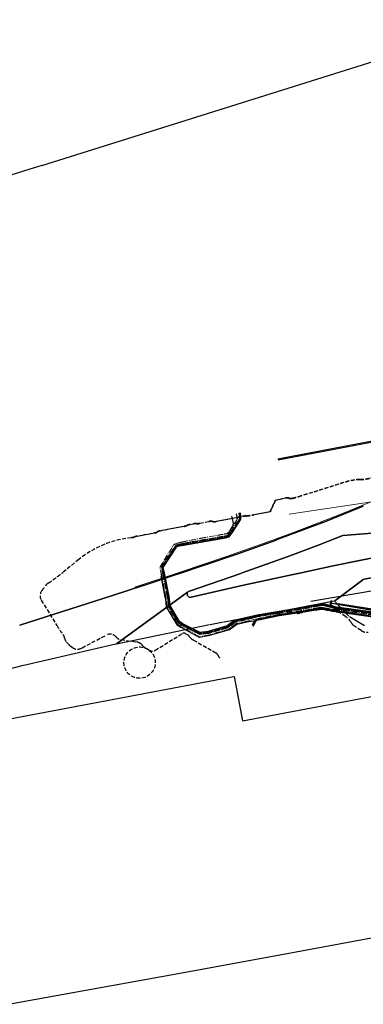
# Model space of a CAD drawing. Extents: x 3503739 to 3504470, y 5375172 to 5375561.
# Tile 2 of 142: x 3503987 to 3504093, y 5375247 to 5375551. Entities that reach past the tile are written whole.
import ezdxf

# ---------------------------------------------------------------- set-up
doc = ezdxf.new("R2010")
doc.units = 0
doc.header["$MEASUREMENT"] = 0
doc.linetypes.add('2', pattern=[3.4, 1.2, -0.5, 1.2, -0.5])
doc.linetypes.add('202', pattern=[2.6399999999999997, 1.75, -0.38, 0.13, -0.38])
for name, color, linetype in [('1WB_LICHT_KSR', 7, 'Continuous'), ('4WB_BESTAND_1_BA', 7, 'Continuous'), ('4WB_G_LEITUNG', 7, 'Continuous'), ('4WB_WV_LEITUNG', 7, 'Continuous'), ('68_BT_ZAUN', 7, 'Continuous'), ('_4WP_KANCAD_', 7, 'Continuous'), ('_4WP_STADT_BEW_S', 7, 'Continuous'), ('_4WP_STADT_FTT1', 7, 'Continuous'), ('K_FLURSTUECKE', 7, 'Continuous'), ('KMB_AUFBETON', 7, 'Continuous')]:
    doc.layers.add(name, color=color, linetype=linetype)

msp = doc.modelspace()

# ---------------------------------------------------------------- linework, layer by layer
at = {"layer": '1WB_LICHT_KSR', "color": 190, "linetype": 'Continuous', "lineweight": 30}
for points in [[(3504097.025424, 5375367.876626), (3504085.013424, 5375369.556626), (3504081.646424, 5375370.386626), (3504080.658424, 5375370.566626), (3504079.349424, 5375370.336626), (3504073.689424, 5375369.316626), (3504066.631424, 5375368.086626), (3504060.473424, 5375367.046626), (3504056.834424, 5375366.246626), (3504053.368424, 5375365.386626), (3504051.174424, 5375363.706626), (3504045.316424, 5375361.976626), (3504042.748424, 5375361.684626), (3504042.657424, 5375361.673626), (3504037.429424, 5375364.311626), (3504036.423424, 5375365.021626), (3504033.447424, 5375370.040626), (3504033.278424, 5375372.102626), (3504033.154424, 5375372.856626), (3504031.838424, 5375379.606626), (3504031.349424, 5375381.826626), (3504035.462424, 5375388.047626), (3504035.711424, 5375388.310626), (3504036.324424, 5375388.485626), (3504037.748424, 5375388.775626), (3504050.582424, 5375391.015626), (3504051.732424, 5375391.310626), (3504052.361424, 5375392.117626), (3504052.670424, 5375392.503626), (3504054.768424, 5375395.762626), (3504055.334424, 5375396.761626), (3504055.388424, 5375397.562626), (3504055.130424, 5375398.695626)], [(3504097.018424, 5375367.827626), (3504085.006424, 5375369.506626), (3504081.637424, 5375370.337626), (3504080.658424, 5375370.515626), (3504079.358424, 5375370.287626), (3504073.698424, 5375369.267626), (3504066.639424, 5375368.037626), (3504060.481424, 5375366.997626), (3504056.846424, 5375366.197626), (3504053.390424, 5375365.340626), (3504051.197424, 5375363.661626), (3504045.326424, 5375361.927626), (3504042.842424, 5375361.645626), (3504037.489424, 5375364.332626), (3504036.461424, 5375365.056626), (3504033.496424, 5375370.056626), (3504033.328424, 5375372.106626), (3504033.203424, 5375372.866626), (3504031.887424, 5375379.616626), (3504031.402424, 5375381.816626), (3504035.501424, 5375388.016626), (3504035.738424, 5375388.266626), (3504036.336424, 5375388.436626), (3504037.757424, 5375388.726626), (3504050.591424, 5375390.966626), (3504051.761424, 5375391.266626), (3504052.400424, 5375392.086626), (3504052.712424, 5375392.476626), (3504054.811424, 5375395.736626), (3504055.383424, 5375396.746626), (3504055.438424, 5375397.566626), (3504055.179424, 5375398.706626)]]:
    msp.add_lwpolyline(points, dxfattribs=at)
at = {"layer": '4WB_BESTAND_1_BA', "color": 250, "linetype": '202', "lineweight": 20}
for points in [[(3504096.537424, 5375367.075626), (3504085.429424, 5375368.675626), (3504081.394424, 5375369.314626), (3504080.324424, 5375369.476626), (3504079.501424, 5375369.374626), (3504074.083424, 5375368.464626), (3504067.163424, 5375367.334626), (3504060.695424, 5375366.044626), (3504057.223424, 5375365.170626), (3504054.005424, 5375364.468626), (3504052.289424, 5375363.206626), (3504051.790424, 5375362.776626), (3504045.689424, 5375361.001626), (3504042.580424, 5375360.381626), (3504042.234424, 5375360.515626), (3504036.933424, 5375363.450626), (3504036.652424, 5375363.627626), (3504035.834424, 5375364.142626), (3504035.587424, 5375364.565626), (3504032.453424, 5375369.680626), (3504032.239424, 5375372.016626), (3504032.102424, 5375372.612626), (3504030.876424, 5375379.214626), (3504030.314424, 5375381.808626), (3504034.543424, 5375388.696626), (3504034.857424, 5375389.038626), (3504035.959424, 5375389.380626), (3504037.286424, 5375389.695626), (3504042.943424, 5375390.813626), (3504050.317424, 5375392.140626), (3504051.016424, 5375392.264626), (3504051.544424, 5375392.585626), (3504051.874424, 5375393.050626), (3504053.946424, 5375396.214626), (3504054.274424, 5375396.818626), (3504054.182424, 5375397.448626), (3504053.933424, 5375398.314626)], [(3504096.530424, 5375367.026626), (3504085.422424, 5375368.626626), (3504081.387424, 5375369.265626), (3504080.323424, 5375369.426626), (3504079.508424, 5375369.325626), (3504074.091424, 5375368.415626), (3504067.172424, 5375367.285626), (3504060.705424, 5375365.995626), (3504057.234424, 5375365.121626), (3504054.026424, 5375364.421626), (3504052.319424, 5375363.165626), (3504051.812424, 5375362.730626), (3504045.701424, 5375360.952626), (3504042.750424, 5375360.363626), (3504042.258424, 5375360.559626), (3504036.958424, 5375363.493626), (3504036.685424, 5375363.665626), (3504035.861424, 5375364.184626), (3504035.627424, 5375364.596626), (3504032.502424, 5375369.696626), (3504032.289424, 5375372.019626), (3504032.151424, 5375372.621626), (3504030.925424, 5375379.224626), (3504030.367424, 5375381.799626), (3504034.583424, 5375388.666626), (3504034.885424, 5375388.994626), (3504035.972424, 5375389.332626), (3504037.301424, 5375389.646626), (3504042.952424, 5375390.764626), (3504050.318424, 5375392.089626), (3504051.034424, 5375392.216626), (3504051.579424, 5375392.548626), (3504051.915424, 5375393.022626), (3504054.033424, 5375396.164626), (3504054.378424, 5375396.800626), (3504054.280424, 5375397.470626), (3504054.029424, 5375398.342626)], [(3504096.948424, 5375367.337626), (3504084.936424, 5375369.006626), (3504083.234424, 5375369.528626), (3504081.559424, 5375369.945626), (3504080.658424, 5375370.107626), (3504079.430424, 5375369.895626), (3504073.770424, 5375368.875626), (3504066.703424, 5375367.645626), (3504060.557424, 5375366.605626), (3504059.108424, 5375366.234626), (3504056.947424, 5375365.756626), (3504053.588424, 5375364.926626), (3504051.404424, 5375363.256626), (3504045.416424, 5375361.486626), (3504043.208424, 5375361.230626), (3504042.481424, 5375361.144626), (3504037.177424, 5375363.816626), (3504036.005424, 5375364.636626), (3504032.908424, 5375369.864626), (3504032.728424, 5375372.058626), (3504032.615424, 5375372.746626), (3504031.299424, 5375379.496626), (3504030.766424, 5375381.936626), (3504035.033424, 5375388.388626), (3504035.414424, 5375388.794626), (3504036.192424, 5375389.024626), (3504037.649424, 5375389.314626), (3504050.483424, 5375391.554626), (3504050.748424, 5375391.621626), (3504051.413424, 5375391.794626), (3504051.602424, 5375392.036626), (3504052.117424, 5375392.572626), (3504052.292424, 5375392.746626), (3504054.424424, 5375395.970626), (3504054.942424, 5375396.881626), (3504054.988424, 5375397.530626), (3504054.738424, 5375398.607626)], [(3504096.941424, 5375367.288626), (3504084.929424, 5375368.956626), (3504083.222424, 5375369.479626), (3504081.549424, 5375369.896626), (3504080.658424, 5375370.056626), (3504079.439424, 5375369.846626), (3504073.779424, 5375368.826626), (3504066.711424, 5375367.596626), (3504060.567424, 5375366.556626), (3504059.131424, 5375366.187626), (3504056.958424, 5375365.707626), (3504053.610424, 5375364.880626), (3504051.427424, 5375363.211626), (3504045.426424, 5375361.437626), (3504043.208424, 5375361.180626), (3504042.649424, 5375361.115626), (3504037.203424, 5375363.859626), (3504036.043424, 5375364.671626), (3504032.957424, 5375369.880626), (3504032.778424, 5375372.062626), (3504032.664424, 5375372.756626), (3504031.348424, 5375379.506626), (3504030.819424, 5375381.926626), (3504035.072424, 5375388.357626), (3504035.441424, 5375388.750626), (3504036.204424, 5375388.975626), (3504037.658424, 5375389.265626), (3504050.492424, 5375391.505626), (3504051.442424, 5375391.750626), (3504051.638424, 5375392.001626), (3504052.153424, 5375392.537626), (3504052.334424, 5375392.719626), (3504054.467424, 5375395.944626), (3504054.991424, 5375396.866626), (3504055.038424, 5375397.534626), (3504054.787424, 5375398.618626)], [(3504096.934424, 5375367.239626), (3504084.922424, 5375368.906626), (3504083.210424, 5375369.430626), (3504081.539424, 5375369.847626), (3504080.658424, 5375370.005626), (3504079.448424, 5375369.797626), (3504073.788424, 5375368.777626), (3504066.719424, 5375367.547626), (3504060.577424, 5375366.507626), (3504059.137424, 5375366.139626), (3504056.978424, 5375365.658626), (3504053.632424, 5375364.834626), (3504051.450424, 5375363.166626), (3504045.436424, 5375361.388626), (3504043.218424, 5375361.131626), (3504042.819424, 5375361.085626), (3504042.658424, 5375361.166626), (3504037.229424, 5375363.902626), (3504036.081424, 5375364.706626), (3504033.006424, 5375369.896626), (3504032.828424, 5375372.066626), (3504032.713424, 5375372.766626), (3504031.397424, 5375379.516626), (3504030.872424, 5375381.916626), (3504035.111424, 5375388.326626), (3504035.468424, 5375388.706626), (3504036.216424, 5375388.926626), (3504037.667424, 5375389.216626), (3504050.501424, 5375391.456626), (3504051.471424, 5375391.706626), (3504051.746424, 5375391.896626), (3504052.261424, 5375392.432626), (3504052.460424, 5375392.638626), (3504054.596424, 5375395.866626), (3504055.138424, 5375396.821626), (3504055.188424, 5375397.546626), (3504054.934424, 5375398.651626)], [(3504054.836424, 5375398.629626), (3504055.088424, 5375397.538626), (3504055.040424, 5375396.851626), (3504054.510424, 5375395.918626), (3504052.376424, 5375392.692626), (3504052.189424, 5375392.502626), (3504051.674424, 5375391.966626), (3504051.500424, 5375391.662626), (3504050.510424, 5375391.407626), (3504037.676424, 5375389.167626), (3504036.228424, 5375388.877626), (3504035.495424, 5375388.662626), (3504035.150424, 5375388.295626), (3504030.925424, 5375381.906626), (3504031.446424, 5375379.526626), (3504032.762424, 5375372.776626), (3504032.878424, 5375372.070626), (3504033.055424, 5375369.912626), (3504036.119424, 5375364.741626), (3504037.255424, 5375363.945626), (3504042.505424, 5375361.298626), (3504043.182424, 5375361.377626), (3504045.386424, 5375361.633626), (3504051.335424, 5375363.391626), (3504053.522424, 5375365.064626), (3504056.914424, 5375365.903626), (3504059.048424, 5375366.374626), (3504060.527424, 5375366.752626), (3504066.679424, 5375367.792626), (3504073.743424, 5375369.022626), (3504079.403424, 5375370.042626), (3504080.658424, 5375370.260626), (3504081.589424, 5375370.092626), (3504083.270424, 5375369.675626), (3504084.957424, 5375369.156626), (3504096.969424, 5375367.484626)], [(3504096.962424, 5375367.435626), (3504084.950424, 5375369.106626), (3504083.258424, 5375369.626626), (3504081.579424, 5375370.043626), (3504080.658424, 5375370.209626), (3504079.412424, 5375369.993626), (3504073.752424, 5375368.973626), (3504066.687424, 5375367.743626), (3504060.537424, 5375366.703626), (3504059.034424, 5375366.320626), (3504056.925424, 5375365.854626), (3504053.544424, 5375365.018626), (3504051.358424, 5375363.346626), (3504045.396424, 5375361.584626), (3504042.676424, 5375361.268626), (3504037.268424, 5375363.996626), (3504036.157424, 5375364.776626), (3504033.104424, 5375369.928626), (3504032.928424, 5375372.074626), (3504032.811424, 5375372.786626), (3504031.495424, 5375379.536626), (3504030.978424, 5375381.896626), (3504035.189424, 5375388.264626), (3504035.522424, 5375388.618626), (3504036.240424, 5375388.828626), (3504037.685424, 5375389.118626), (3504050.519424, 5375391.358626), (3504051.529424, 5375391.618626), (3504051.710424, 5375391.931626), (3504052.225424, 5375392.467626), (3504052.418424, 5375392.665626), (3504054.553424, 5375395.892626), (3504055.089424, 5375396.836626), (3504055.138424, 5375397.542626), (3504054.885424, 5375398.640626)], [(3504096.955424, 5375367.386626), (3504084.943424, 5375369.056626), (3504083.246424, 5375369.577626), (3504081.569424, 5375369.994626), (3504080.658424, 5375370.158626), (3504079.421424, 5375369.944626), (3504073.761424, 5375368.924626), (3504066.695424, 5375367.694626), (3504060.547424, 5375366.654626), (3504059.024424, 5375366.266626), (3504056.936424, 5375365.805626), (3504053.566424, 5375364.972626), (3504051.381424, 5375363.301626), (3504045.406424, 5375361.535626), (3504043.165424, 5375361.275626), (3504042.846424, 5375361.238626), (3504042.685424, 5375361.321626), (3504037.307424, 5375364.031626), (3504036.195424, 5375364.811626), (3504033.153424, 5375369.944626), (3504032.978424, 5375372.078626), (3504032.860424, 5375372.796626), (3504031.544424, 5375379.546626), (3504031.031424, 5375381.886626), (3504035.228424, 5375388.233626), (3504035.549424, 5375388.574626), (3504036.252424, 5375388.779626), (3504037.694424, 5375389.069626), (3504050.528424, 5375391.309626), (3504051.558424, 5375391.574626), (3504051.781424, 5375391.860626), (3504052.502424, 5375392.611626), (3504054.639424, 5375395.840626), (3504055.187424, 5375396.806626), (3504055.238424, 5375397.550626), (3504054.983424, 5375398.662626)], [(3504096.983424, 5375367.582626), (3504084.971424, 5375369.256626), (3504083.294424, 5375369.773626), (3504081.609424, 5375370.190626), (3504080.658424, 5375370.362626), (3504079.385424, 5375370.140626), (3504073.725424, 5375369.120626), (3504066.663424, 5375367.890626), (3504060.507424, 5375366.850626), (3504056.881424, 5375366.050626), (3504053.456424, 5375365.202626), (3504051.266424, 5375363.526626), (3504045.356424, 5375361.780626), (3504043.191424, 5375361.528626), (3504042.529424, 5375361.456626), (3504037.333424, 5375364.074626), (3504036.233424, 5375364.846626), (3504033.202424, 5375369.960626), (3504033.028424, 5375372.082626), (3504032.909424, 5375372.806626), (3504031.593424, 5375379.556626), (3504031.084424, 5375381.876626), (3504035.267424, 5375388.202626), (3504035.576424, 5375388.530626), (3504036.264424, 5375388.730626), (3504037.703424, 5375389.020626), (3504050.537424, 5375391.260626), (3504051.587424, 5375391.530626), (3504051.788424, 5375391.788626), (3504052.544424, 5375392.584626), (3504054.682424, 5375395.814626), (3504055.236424, 5375396.791626), (3504055.288424, 5375397.554626), (3504055.032424, 5375398.673626)], [(3504096.976424, 5375367.533626), (3504084.964424, 5375369.206626), (3504083.282424, 5375369.724626), (3504081.599424, 5375370.141626), (3504080.658424, 5375370.311626), (3504079.394424, 5375370.091626), (3504073.734424, 5375369.071626), (3504066.671424, 5375367.841626), (3504060.517424, 5375366.801626), (3504056.892424, 5375366.001626), (3504053.478424, 5375365.156626), (3504051.289424, 5375363.481626), (3504045.366424, 5375361.731626), (3504042.703424, 5375361.421626), (3504037.337424, 5375364.131626), (3504036.271424, 5375364.881626), (3504033.251424, 5375369.976626), (3504033.078424, 5375372.086626), (3504032.958424, 5375372.815626), (3504031.642424, 5375379.566626), (3504031.137424, 5375381.866626), (3504035.306424, 5375388.171626), (3504035.603424, 5375388.486626), (3504036.276424, 5375388.681626), (3504037.712424, 5375388.971626), (3504050.546424, 5375391.211626), (3504051.616424, 5375391.486626), (3504051.817424, 5375391.743626), (3504052.586424, 5375392.557626), (3504054.725424, 5375395.788626), (3504055.285424, 5375396.776626), (3504055.338424, 5375397.558626), (3504055.081424, 5375398.684626)], [(3504097.011424, 5375367.778626), (3504084.999424, 5375369.456626), (3504081.628424, 5375370.288626), (3504080.658424, 5375370.464626), (3504079.367424, 5375370.238626), (3504073.707424, 5375369.218626), (3504066.647424, 5375367.988626), (3504060.489424, 5375366.948626), (3504056.858424, 5375366.148626), (3504053.412424, 5375365.294626), (3504051.220424, 5375363.616626), (3504045.336424, 5375361.878626), (3504042.878424, 5375361.599626), (3504042.730424, 5375361.580626), (3504042.642424, 5375361.568626), (3504037.411424, 5375364.203626), (3504036.347424, 5375364.951626), (3504033.349424, 5375370.008626), (3504033.178424, 5375372.094626), (3504033.056424, 5375372.836626), (3504031.740424, 5375379.586626), (3504031.243424, 5375381.846626), (3504035.384424, 5375388.109626), (3504035.657424, 5375388.398626), (3504036.300424, 5375388.583626), (3504037.730424, 5375388.873626), (3504050.564424, 5375391.113626), (3504051.674424, 5375391.398626), (3504051.814424, 5375391.578626), (3504051.843424, 5375391.615626), (3504053.034424, 5375395.229626), (3504052.952424, 5375395.992626), (3504052.438424, 5375398.040626)], [(3504097.004424, 5375367.729626), (3504084.992424, 5375369.406626), (3504081.619424, 5375370.239626), (3504080.658424, 5375370.413626), (3504079.376424, 5375370.189626), (3504073.716424, 5375369.169626), (3504066.655424, 5375367.939626), (3504060.497424, 5375366.899626), (3504056.870424, 5375366.099626), (3504053.434424, 5375365.248626), (3504051.243424, 5375363.571626), (3504045.346424, 5375361.829626), (3504042.810424, 5375361.540626), (3504042.605424, 5375361.643626), (3504037.437424, 5375364.246626), (3504036.385424, 5375364.986626), (3504033.398424, 5375370.024626), (3504033.228424, 5375372.098626), (3504033.105424, 5375372.846626), (3504031.789424, 5375379.596626), (3504031.296424, 5375381.836626), (3504035.423424, 5375388.078626), (3504035.684424, 5375388.354626), (3504036.312424, 5375388.534626), (3504037.739424, 5375388.824626), (3504050.573424, 5375391.064626), (3504050.876424, 5375391.141626), (3504051.703424, 5375391.354626), (3504051.891424, 5375391.595626), (3504053.084424, 5375395.223626), (3504053.002424, 5375396.000626), (3504052.486424, 5375398.052626)]]:
    msp.add_lwpolyline(points, dxfattribs=at)
at = {"layer": '4WB_BESTAND_1_BA', "color": 7, "linetype": 'Continuous', "lineweight": 9}
for points in [[(3504096.251424, 5375366.396626), (3504085.337424, 5375368.026626), (3504081.317424, 5375368.775626), (3504080.313424, 5375368.926626), (3504079.578424, 5375368.835626), (3504074.171424, 5375367.925626), (3504067.262424, 5375366.795626), (3504060.805424, 5375365.505626), (3504057.289424, 5375364.876626), (3504054.131424, 5375364.186626), (3504051.900424, 5375362.546626), (3504045.749424, 5375360.756626), (3504042.540424, 5375360.116626), (3504036.835424, 5375363.276626), (3504035.706424, 5375363.986626), (3504032.257424, 5375369.616626), (3504032.039424, 5375371.996626), (3504031.906424, 5375372.576626), (3504030.680424, 5375379.176626)], [(3504096.258424, 5375366.445626), (3504085.344424, 5375368.075626), (3504081.324424, 5375368.824626), (3504080.314424, 5375368.976626), (3504079.571424, 5375368.884626), (3504074.163424, 5375367.974626), (3504067.253424, 5375366.844626), (3504060.795424, 5375365.554626), (3504057.267424, 5375364.974626), (3504054.089424, 5375364.280626), (3504052.408424, 5375363.044626), (3504051.878424, 5375362.592626), (3504045.737424, 5375360.805626), (3504042.548424, 5375360.169626), (3504036.859424, 5375363.320626), (3504036.577424, 5375363.497626), (3504035.743424, 5375364.022626), (3504032.306424, 5375369.632626), (3504032.089424, 5375372.001626), (3504031.955424, 5375372.585626), (3504030.729424, 5375379.185626)], [(3504058.894424, 5375364.058626), (3504059.348424, 5375364.908626), (3504059.578424, 5375365.275626), (3504059.941424, 5375365.536626), (3504060.755424, 5375365.750626), (3504067.217424, 5375367.040626), (3504074.131424, 5375368.170626), (3504079.543424, 5375369.080626), (3504080.318424, 5375369.176626), (3504081.352424, 5375369.020626), (3504085.379424, 5375368.320626), (3504096.293424, 5375366.690626)], [(3504058.938424, 5375364.034626), (3504059.392424, 5375364.884626), (3504059.648424, 5375365.201626), (3504059.981424, 5375365.442626), (3504060.785424, 5375365.603626), (3504067.244424, 5375366.893626), (3504074.155424, 5375368.023626), (3504079.564424, 5375368.933626), (3504080.315424, 5375369.026626), (3504081.331424, 5375368.873626), (3504085.358424, 5375368.173626), (3504096.272424, 5375366.543626)], [(3504096.307424, 5375366.788626), (3504085.393424, 5375368.418626), (3504081.366424, 5375369.118626), (3504080.320424, 5375369.276626), (3504079.529424, 5375369.178626), (3504074.115424, 5375368.268626), (3504067.199424, 5375367.138626), (3504060.735424, 5375365.848626), (3504060.236424, 5375365.632626), (3504059.872424, 5375365.192626), (3504059.635424, 5375364.770626), (3504059.024424, 5375363.680626)], [(3504096.300424, 5375366.739626), (3504085.386424, 5375368.369626), (3504081.359424, 5375369.069626), (3504080.319424, 5375369.226626), (3504079.536424, 5375369.129626), (3504074.123424, 5375368.219626), (3504067.208424, 5375367.089626), (3504060.745424, 5375365.799626), (3504060.267424, 5375365.591626), (3504059.913424, 5375365.164626), (3504059.679424, 5375364.746626), (3504059.068424, 5375363.656626)], [(3504096.286424, 5375366.641626), (3504085.372424, 5375368.271626), (3504081.345424, 5375368.971626), (3504080.317424, 5375369.126626), (3504079.550424, 5375369.031626), (3504074.139424, 5375368.121626), (3504067.226424, 5375366.991626), (3504060.765424, 5375365.701626), (3504060.298424, 5375365.550626), (3504059.954424, 5375365.136626), (3504059.723424, 5375364.722626), (3504059.112424, 5375363.632626)], [(3504059.156424, 5375363.608626), (3504059.767424, 5375364.698626), (3504059.995424, 5375365.108626), (3504060.329424, 5375365.509626), (3504060.775424, 5375365.652626), (3504067.235424, 5375366.942626), (3504074.147424, 5375368.072626), (3504079.557424, 5375368.982626), (3504080.316424, 5375369.076626), (3504081.338424, 5375368.922626), (3504085.365424, 5375368.222626), (3504096.279424, 5375366.592626)]]:
    msp.add_lwpolyline(points, dxfattribs=at)
at = {"layer": '4WB_BESTAND_1_BA', "color": 116, "linetype": 'Continuous', "lineweight": 9}
for points in [[(3504096.975424, 5375367.532626), (3504084.949424, 5375369.209626), (3504083.027424, 5375370.118626), (3504083.129424, 5375371.190626), (3504083.209424, 5375371.531626), (3504083.403424, 5375371.485626), (3504083.327424, 5375371.158626), (3504083.239424, 5375370.238626), (3504085.007424, 5375369.403626), (3504097.005424, 5375367.730626)], [(3504096.982424, 5375367.581626), (3504084.955424, 5375369.259626), (3504083.133424, 5375370.178626), (3504083.228424, 5375371.174626), (3504083.306424, 5375371.508626), (3504083.500424, 5375371.462626), (3504083.426424, 5375371.142626), (3504083.345424, 5375370.296626), (3504085.015424, 5375369.453626), (3504097.012424, 5375367.779626)]]:
    msp.add_lwpolyline(points, dxfattribs=at)
at = {"layer": '4WB_BESTAND_1_BA', "color": 251, "linetype": 'Continuous', "lineweight": 9}
for points in [[(3504096.990424, 5375367.631626), (3504084.978424, 5375369.306626), (3504083.133424, 5375370.178626), (3504083.228424, 5375371.174626), (3504083.306424, 5375371.508626)], [(3504096.997424, 5375367.680626), (3504084.985424, 5375369.356626), (3504083.239424, 5375370.237626), (3504083.327424, 5375371.158626), (3504083.403424, 5375371.485626)]]:
    msp.add_lwpolyline(points, dxfattribs=at)
at = {"layer": '4WB_G_LEITUNG', "color": 6, "linetype": 'Continuous', "lineweight": 20}
for points in [[(3504085.477022, 5375370.552271), (3504097.382144, 5375368.712098), (3504103.165621, 5375368.061031), (3504109.273827, 5375369.242619), (3504121.004451, 5375371.492547), (3504132.564514, 5375373.562379), (3504133.715774, 5375373.742107), (3504134.949279, 5375373.882278), (3504140.444214, 5375375.05269), (3504152.250807, 5375377.262614), (3504164.059892, 5375379.592631), (3504175.87536, 5375381.84253), (3504187.575884, 5375383.912622), (3504199.259576, 5375386.372768), (3504204.956924, 5375387.532635), (3504211.049755, 5375388.662233), (3504223.010935, 5375390.112376), (3504223.230729, 5375390.16302), (3504230.398603, 5375391.802077), (3504234.777996, 5375392.12174), (3504242.124074, 5375392.541688), (3504246.703503, 5375392.721665), (3504246.978423, 5375392.731662)], [(3504246.974425, 5375392.84159), (3504246.699345, 5375392.831587), (3504242.118774, 5375392.651564), (3504234.770852, 5375392.231512), (3504230.382245, 5375391.911175), (3504223.206119, 5375390.270232), (3504222.991913, 5375390.220876), (3504211.033093, 5375388.771019), (3504204.935924, 5375387.640617), (3504199.237272, 5375386.480484), (3504187.554964, 5375384.02063), (3504175.855488, 5375381.950722), (3504164.038956, 5375379.700621), (3504152.230041, 5375377.370638), (3504140.422634, 5375375.160562), (3504134.931569, 5375373.990974), (3504133.701074, 5375373.851145), (3504132.546334, 5375373.670873), (3504120.984397, 5375371.600705), (3504109.253021, 5375369.350633), (3504103.161227, 5375368.172221), (3504097.396704, 5375368.821154), (3504085.493826, 5375370.660981)]]:
    msp.add_lwpolyline(points, dxfattribs=at)
at = {"layer": '4WB_WV_LEITUNG', "color": 4, "linetype": 'Continuous', "lineweight": 20}
for points in [[(3504082.938043, 5375370.735036), (3504094.793781, 5375368.697626), (3504103.105561, 5375367.465286), (3504109.300255, 5375368.87841), (3504121.159475, 5375371.277848), (3504132.997116, 5375373.107947), (3504133.820536, 5375373.288478), (3504134.419579, 5375373.419487), (3504140.448165, 5375374.748175), (3504150.942349, 5375376.648028), (3504162.866021, 5375379.018161)], [(3504082.965142, 5375370.892724), (3504094.819067, 5375368.855626), (3504103.099287, 5375367.627966), (3504109.266593, 5375369.034842), (3504121.131373, 5375371.435404), (3504132.967732, 5375373.265305), (3504133.786312, 5375373.444774), (3504134.385269, 5375373.575765), (3504140.416683, 5375374.905077), (3504150.912499, 5375376.805224), (3504162.834827, 5375379.175091)]]:
    msp.add_lwpolyline(points, dxfattribs=at)
at = {"layer": '68_BT_ZAUN', "color": 7, "linetype": 'Continuous', "lineweight": 13}
msp.add_polyline3d([(3504162.866795, 5375436.534733, 321.741278), (3504132.136404, 5375419.266783, 321.092139), (3504128.215764, 5375416.808856, 321.084705), (3504114.563391, 5375410.337316, 321.230278), (3504100.660953, 5375404.186059, 321.201917), (3504089.107753, 5375399.378363, 321.252727), (3504084.449896, 5375397.5376, 321.253581), (3504071.623193, 5375392.613922, 321.247405), (3504062.947043, 5375389.444566, 321.347052), (3504050.609208, 5375385.097579, 321.401194), (3504036.918852, 5375380.481637, 321.402177), (3504022.553482, 5375375.752551, 321.376423)], dxfattribs=at)
msp.add_polyline3d([(3504162.866795, 5375436.534733, 321.741278), (3504132.136404, 5375419.266783, 321.092139), (3504128.215764, 5375416.808856, 321.084705), (3504114.563391, 5375410.337316, 321.230278), (3504100.660953, 5375404.186059, 321.201917), (3504089.107753, 5375399.378363, 321.252727), (3504084.449896, 5375397.5376, 321.253581), (3504071.623193, 5375392.613922, 321.247405), (3504062.947043, 5375389.444566, 321.347052), (3504050.609208, 5375385.097579, 321.401194), (3504036.918852, 5375380.481637, 321.402177), (3504022.553482, 5375375.752551, 321.376423)], dxfattribs=at)
at = {"layer": '_4WP_KANCAD_', "color": 1, "linetype": 'Continuous', "lineweight": 13}
for points in [[(3504066.899579, 5375414.912468), (3504130.736972, 5375427.071362), (3504130.643421, 5375427.562532), (3504066.806028, 5375415.403638)], [(3504066.915754, 5375415.017346), (3504130.683377, 5375427.162952), (3504130.627246, 5375427.457654), (3504066.859623, 5375415.312048)]]:
    msp.add_lwpolyline(points, dxfattribs=at)
at = {"layer": '_4WP_STADT_BEW_S', "color": 5, "linetype": 'Continuous', "lineweight": 30}
msp.add_lwpolyline([(3504096.339622, 5375374.525685), (3504077.010394, 5375371.316472)], dxfattribs=at)
at = {"layer": '_4WP_STADT_FTT1', "color": 1, "linetype": '2', "lineweight": 30}
for points in [[(3504097.160882, 5375409.821489, -0.06268734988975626), (3504092.272336, 5375408.923266, 0.0617328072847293), (3504087.262363, 5375408.012576), (3504073.286633, 5375403.641534, -0.02570921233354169), (3504071.365697, 5375403.14753, -0.0961795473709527), (3504070.374634, 5375403.139068, -0.01031230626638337), (3504070.269618, 5375403.160778, 0.1033307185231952), (3504069.247403, 5375403.179741), (3504068.304206, 5375403.000905), (3504066.115333, 5375402.528503), (3504064.522848, 5375399.009386), (3504059.541769, 5375398.060389, -0.01518754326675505), (3504057.102741, 5375397.672056, 0.01518725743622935), (3504054.663763, 5375397.283728), (3504047.794878, 5375395.975065, -0.08551193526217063), (3504046.659873, 5375395.955024, 0.08551551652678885), (3504045.524821, 5375395.934991), (3504042.686595, 5375395.394251, -0.04475703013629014), (3504041.687532, 5375395.295211, 0.04453379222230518), (3504040.688436, 5375395.196609), (3504039.745239, 5375395.017773, 0.04519223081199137), (3504038.779592, 5375394.742495, -0.0449689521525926), (3504037.814075, 5375394.466798), (3504030.42008, 5375393.058091, 0.04090043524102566), (3504030.026554, 5375392.949171, 0.04619688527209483), (3504029.610286, 5375392.75111, -0.0872621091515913), (3504028.800493, 5375392.444129), (3504023.312157, 5375391.39849, 0.02878727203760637), (3504022.430306, 5375391.177236, -0.05063671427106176), (3504021.542777, 5375390.995307, 0.1463922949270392), (3504005.27607, 5375384.276149), (3504000.317574, 5375380.246432, -0.02518644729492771), (3503995.852321, 5375376.97728, 0.1073730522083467), (3503994.776431, 5375375.879362, -0.03149485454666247), (3503993.858772, 5375374.605611, 0.3193365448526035), (3503993.658751, 5375371.714668), (3503998.4465, 5375363.890265, 0.02821114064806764), (3504000.382861, 5375361.093215, -0.1246540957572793), (3504000.876538, 5375359.9694, 0.143393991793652), (3504001.488606, 5375358.704672), (3504002.132776, 5375357.992884, 0.0434700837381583), (3504002.450733, 5375357.697662), (3504003.281132, 5375357.051251, 0.287939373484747), (3504005.926594, 5375356.783838), (3504006.301887, 5375356.970376), (3504013.735311, 5375360.888055, -0.3481576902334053), (3504016.787498, 5375360.3168, 0.1796322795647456), (3504018.314964, 5375359.483107), (3504022.958201, 5375358.809153, -0.1007468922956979), (3504024.250394, 5375358.344837, -0.02222726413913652), (3504024.440936, 5375358.2306, -0.06206815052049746), (3504024.910432, 5375357.828272), (3504025.427633, 5375357.259921, 0.1072572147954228), (3504026.161193, 5375356.73757, -0.05832492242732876), (3504026.954778, 5375356.281514, 172679.0451979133), (3504026.954868, 5375356.281447, 0.306983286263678), (3504028.916924, 5375356.198335), (3504037.358597, 5375361.41317, -0.2712456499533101), (3504038.217384, 5375361.433709), (3504039.135115, 5375360.925377, -0.2542783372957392), (3504039.25564, 5375360.736077, 0.1681882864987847), (3504039.350139, 5375360.514002), (3504040.087138, 5375359.699642, 0.1333739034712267), (3504040.390472, 5375359.505197, -0.05315034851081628), (3504040.730741, 5375359.356848), (3504047.711612, 5375355.384578, -0.1739832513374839), (3504048.298259, 5375354.700601, 0.09356928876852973), (3504048.875195, 5375353.763386)], [(3504021.532695, 5375391.094795, 0.05083268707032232), (3504022.415941, 5375391.276206, -0.02897734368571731), (3504023.293442, 5375391.496723), (3504028.781777, 5375392.542362, 0.08726218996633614), (3504029.559179, 5375392.837064, -0.08726221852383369), (3504030.401365, 5375393.156324), (3504037.795445, 5375394.565047, 0.04496895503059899), (3504038.760963, 5375394.840744, -0.04519219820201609), (3504039.72661, 5375395.116022), (3504040.669807, 5375395.294858, -0.04453521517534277), (3504041.668872, 5375395.393455, 0.04475844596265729), (3504042.667904, 5375395.492489), (3504045.506106, 5375396.033224, -0.08551544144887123), (3504046.641157, 5375396.053258, 0.02565206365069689), (3504046.982186, 5375396.018468, 0.0597288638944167), (3504047.776162, 5375396.073299), (3504054.645048, 5375397.381961, -0.01518726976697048), (3504057.084026, 5375397.770289, 0.01518757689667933), (3504059.523054, 5375398.158622), (3504064.453143, 5375399.097905), (3504066.045004, 5375402.615644), (3504068.285577, 5375403.099154), (3504069.228774, 5375403.27799, -0.1033306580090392), (3504070.291877, 5375403.258269, 0.1065976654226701), (3504071.3458, 5375403.24553, 0.02570918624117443), (3504073.256781, 5375403.736974), (3504087.232513, 5375408.108017, -0.06173279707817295), (3504092.266688, 5375409.023106, 0.06268737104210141), (3504097.13067, 5375409.916816, -0.01308651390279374)], [(3504094.738001, 5375361.836498, -0.1974609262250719), (3504092.616079, 5375362.274113), (3504090.092069, 5375363.976128, -0.05463815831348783), (3504089.473182, 5375364.816397, 0.1133585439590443), (3504087.825503, 5375366.578852), (3504086.016661, 5375367.798609), (3504081.293841, 5375368.678556), (3504080.311767, 5375368.826163), (3504079.592624, 5375368.737136), (3504074.542781, 5375367.885392, 0.006234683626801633), (3504073.660773, 5375367.72529, -0.01460498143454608), (3504072.776566, 5375367.580036)]]:
    msp.add_lwpolyline(points, format="xyb", dxfattribs=at)
at = {"layer": 'K_FLURSTUECKE', "color": 252, "linetype": 'Continuous', "lineweight": 30}
for p, q in [((3503993.825054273, 5375506.054720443), (3504137.434945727, 5375551.085279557)), ((3503993.825054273, 5375506.054720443), (3504137.434945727, 5375551.085279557)), ((3504080.504653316, 5375395.605847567), (3504093.255346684, 5375400.694152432)), ((3504093.255346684, 5375400.694152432), (3504080.504653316, 5375395.605847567)), ((3504080.504653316, 5375395.605847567), (3504093.255346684, 5375400.694152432)), ((3504093.255346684, 5375400.694152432), (3504080.504653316, 5375395.605847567)), ((3504066.304774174, 5375390.285535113), (3504080.475225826, 5375395.594464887)), ((3504080.475225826, 5375395.594464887), (3504066.304774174, 5375390.285535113)), ((3504066.304774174, 5375390.285535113), (3504080.475225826, 5375395.594464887)), ((3504080.475225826, 5375395.594464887), (3504066.304774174, 5375390.285535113)), ((3504086.895301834, 5375391.654266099), (3504079.644698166, 5375388.8257339)), ((3504079.644698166, 5375388.8257339), (3504086.895301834, 5375391.654266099)), ((3504086.895301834, 5375391.654266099), (3504079.644698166, 5375388.8257339)), ((3504079.644698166, 5375388.8257339), (3504086.895301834, 5375391.654266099)), ((3504098.584273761, 5375392.598735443), (3504086.92572624, 5375391.661264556)), ((3504086.92572624, 5375391.661264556), (3504098.584273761, 5375392.598735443)), ((3504098.584273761, 5375392.598735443), (3504086.92572624, 5375391.661264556)), ((3504086.92572624, 5375391.661264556), (3504098.584273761, 5375392.598735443)), ((3504054.174854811, 5375385.945314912), (3504066.275145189, 5375390.274685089)), ((3504066.275145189, 5375390.274685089), (3504054.174854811, 5375385.945314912)), ((3504054.174854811, 5375385.945314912), (3504066.275145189, 5375390.274685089)), ((3504066.275145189, 5375390.274685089), (3504054.174854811, 5375385.945314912)), ((3504079.615230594, 5375388.814452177), (3504069.714769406, 5375385.095547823)), ((3504069.714769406, 5375385.095547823), (3504079.615230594, 5375388.814452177)), ((3504079.615230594, 5375388.814452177), (3504069.714769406, 5375385.095547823)), ((3504069.714769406, 5375385.095547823), (3504079.615230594, 5375388.814452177)), ((3504044.344924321, 5375382.575116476), (3504054.145075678, 5375385.934883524)), ((3504054.145075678, 5375385.934883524), (3504044.344924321, 5375382.575116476)), ((3504044.344924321, 5375382.575116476), (3504054.145075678, 5375385.934883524)), ((3504054.145075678, 5375385.934883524), (3504044.344924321, 5375382.575116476)), ((3504069.685146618, 5375385.084681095), (3504055.444853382, 5375379.985318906)), ((3504055.444853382, 5375379.985318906), (3504069.685146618, 5375385.084681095)), ((3504069.685146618, 5375385.084681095), (3504055.444853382, 5375379.985318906)), ((3504055.444853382, 5375379.985318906), (3504069.685146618, 5375385.084681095)), ((3504083.965448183, 5375382.263204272), (3504106.304551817, 5375386.896795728)), ((3504106.304551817, 5375386.896795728), (3504083.965448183, 5375382.263204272)), ((3504083.965448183, 5375382.263204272), (3504106.304551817, 5375386.896795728)), ((3504106.304551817, 5375386.896795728), (3504083.965448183, 5375382.263204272)), ((3504035.764951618, 5375379.685036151), (3504044.315048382, 5375382.564963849)), ((3504044.315048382, 5375382.564963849), (3504035.764951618, 5375379.685036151)), ((3504035.764951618, 5375379.685036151), (3504044.315048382, 5375382.564963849)), ((3504044.315048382, 5375382.564963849), (3504035.764951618, 5375379.685036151)), ((3504073.095438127, 5375379.973252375), (3504083.934561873, 5375382.256747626)), ((3504083.934561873, 5375382.256747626), (3504073.095438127, 5375379.973252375)), ((3504073.095438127, 5375379.973252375), (3504083.934561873, 5375382.256747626)), ((3504083.934561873, 5375382.256747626), (3504073.095438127, 5375379.973252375)), ((3504025.254981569, 5375376.214946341), (3504035.735018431, 5375379.675053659)), ((3504035.735018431, 5375379.675053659), (3504025.254981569, 5375376.214946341)), ((3504025.254981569, 5375376.214946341), (3504035.735018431, 5375379.675053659)), ((3504035.735018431, 5375379.675053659), (3504025.254981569, 5375376.214946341)), ((3504055.415074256, 5375379.974887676), (3504039.474925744, 5375374.515112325)), ((3504039.474925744, 5375374.515112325), (3504055.415074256, 5375379.974887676)), ((3504055.415074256, 5375379.974887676), (3504039.474925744, 5375374.515112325)), ((3504039.474925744, 5375374.515112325), (3504055.415074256, 5375379.974887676)), ((3504056.225418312, 5375376.313345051), (3504073.064581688, 5375379.966654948)), ((3504073.064581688, 5375379.966654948), (3504056.225418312, 5375376.313345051)), ((3504056.225418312, 5375376.313345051), (3504073.064581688, 5375379.966654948)), ((3504073.064581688, 5375379.966654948), (3504056.225418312, 5375376.313345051)), ((3504107.434540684, 5375380.946849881), (3504093.135459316, 5375378.033150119)), ((3504093.135459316, 5375378.033150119), (3504107.434540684, 5375380.946849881)), ((3504107.434540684, 5375380.946849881), (3504093.135459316, 5375378.033150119)), ((3504093.135459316, 5375378.033150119), (3504107.434540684, 5375380.946849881)), ((3504015.705006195, 5375373.114871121), (3504025.224993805, 5375376.205128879)), ((3504025.224993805, 5375376.205128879), (3504015.705006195, 5375373.114871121)), ((3504015.705006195, 5375373.114871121), (3504025.224993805, 5375376.205128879)), ((3504025.224993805, 5375376.205128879), (3504015.705006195, 5375373.114871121)), ((3504040.015387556, 5375372.643483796), (3504056.194612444, 5375376.306516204)), ((3504056.194612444, 5375376.306516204), (3504040.015387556, 5375372.643483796)), ((3504040.015387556, 5375372.643483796), (3504056.194612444, 5375376.306516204)), ((3504056.194612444, 5375376.306516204), (3504040.015387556, 5375372.643483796)), ((3504093.107449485, 5375378.020439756), (3504084.469549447, 5375371.440596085)), ((3504084.469549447, 5375371.440596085), (3504093.107449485, 5375378.020439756)), ((3504093.107449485, 5375378.020439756), (3504084.469549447, 5375371.440596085)), ((3504084.469549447, 5375371.440596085), (3504093.107449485, 5375378.020439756)), ((3503987.01870029, 5375363.952360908), (3504015.674970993, 5375373.105199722)), ((3504015.674970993, 5375373.105199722), (3503987.01870029, 5375363.952360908)), ((3503987.01870029, 5375363.952360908), (3504015.674970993, 5375373.105199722)), ((3504015.674970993, 5375373.105199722), (3503987.01870029, 5375363.952360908)), ((3504038.927223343, 5375374.12074415), (3504016.920982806, 5375358.178666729)), ((3504016.920982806, 5375358.178666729), (3504038.927223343, 5375374.12074415)), ((3504038.927223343, 5375374.12074415), (3504016.920982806, 5375358.178666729)), ((3504016.920982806, 5375358.178666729), (3504038.927223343, 5375374.12074415)), ((3504084.291739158, 5375371.361431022), (3504050.198260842, 5375364.918568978)), ((3504084.291739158, 5375371.361431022), (3504050.198260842, 5375364.918568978)), ((3504088.791544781, 5375366.692896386), (3504084.458455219, 5375371.307103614)), ((3504088.791544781, 5375366.692896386), (3504084.458455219, 5375371.307103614)), ((3504093.663756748, 5375363.800617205), (3504088.946243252, 5375366.569382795)), ((3504093.663756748, 5375363.800617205), (3504088.946243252, 5375366.569382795)), ((3504045.682055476, 5375364.059828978), (3504016.937944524, 5375358.140171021)), ((3504045.682055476, 5375364.059828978), (3504016.937944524, 5375358.140171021)), ((3504050.00175422, 5375364.881351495), (3504045.87824578, 5375364.098648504)), ((3504050.00175422, 5375364.881351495), (3504045.87824578, 5375364.098648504)), ((3504016.742555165, 5375358.09753883), (3503988.217444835, 5375351.52246117)), ((3504016.742555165, 5375358.09753883), (3503988.217444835, 5375351.52246117)), ((3503988.023192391, 5375351.474934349), (3503959.579329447, 5375344.110183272)), ((3503988.023192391, 5375351.474934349), (3503959.579329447, 5375344.110183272)), ((3503963.969911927, 5375331.187585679), (3504053.171758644, 5375348.141328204)), ((3503963.969911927, 5375331.187585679), (3504053.171758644, 5375348.141328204)), ((3504053.288471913, 5375348.061720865), (3504055.857085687, 5375334.395505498)), ((3504053.288471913, 5375348.061720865), (3504055.857085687, 5375334.395505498)), ((3504055.875503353, 5375334.382925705), (3504104.224496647, 5375343.507074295)), ((3504055.875503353, 5375334.382925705), (3504104.224496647, 5375343.507074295)), ((3504149.51, 5375277.15), (3504071.33, 5375262.68)), ((3504149.51, 5375277.15), (3504071.33, 5375262.68)), ((3504071.33, 5375262.68), (3504038.24, 5375256.66)), ((3504071.33, 5375262.68), (3504038.24, 5375256.66)), ((3504038.24, 5375256.66), (3503984.009969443, 5375246.787276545)), ((3504038.24, 5375256.66), (3503984.009969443, 5375246.787276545))]:
    msp.add_line(p, q, dxfattribs=at)
for centre, radius, start, end in [((3504386.169139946, 5374260.93706306), 1305.47, 107.4913388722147, 108.4657046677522), ((3504386.169139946, 5374260.93706306), 1305.47, 107.4913388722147, 108.4657046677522), ((3504039.73400707, 5375373.57281711), 0.97, 145.8732240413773, 284.9835846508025), ((3504039.734007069, 5375373.57281711), 0.97, 145.8732239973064, 284.9835847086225), ((3504039.73400707, 5375373.57281711), 0.97, 145.8732240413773, 284.9835846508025), ((3504039.734007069, 5375373.57281711), 0.97, 145.8732239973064, 284.9835847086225), ((3504039.795858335, 5375373.50461491), 1.06, 109.3251769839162, 142.991193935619), ((3504039.795858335, 5375373.50461491), 1.06, 109.3251769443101, 142.9911938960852), ((3504039.795858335, 5375373.50461491), 1.06, 109.3251769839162, 142.991193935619), ((3504039.795858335, 5375373.50461491), 1.06, 109.3251769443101, 142.9911938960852)]:
    msp.add_arc(centre, radius, start, end, dxfattribs=at)
at = {"layer": 'KMB_AUFBETON', "color": 212, "linetype": 'Continuous', "lineweight": 9}
msp.add_line((3504070.286992, 5375398.234049), (3504177.964195, 5375414.388133), dxfattribs=at)

doc.saveas('drawing.dxf')
